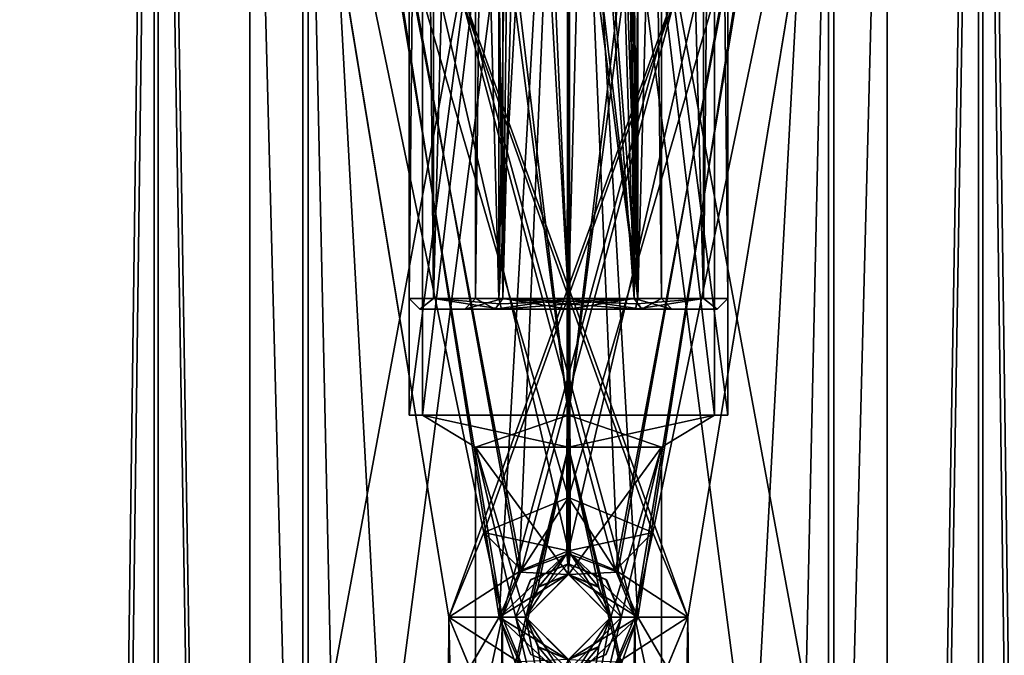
# Model space of a CAD drawing. Header units: millimetres. Extents: x -25 to 25, y -540 to 541.
# Tile 42 of 55: x -10 to 8, y 435 to 447. Entities that reach past the tile are written whole.
import ezdxf

# ---------------------------------------------------------------- set-up
doc = ezdxf.new("R2010")
doc.units = ezdxf.units.MM
doc.header["$LTSCALE"] = 33.374815
for name, color, linetype in [('10', 7, 'CONTINUOUS'), ('11', 7, 'CONTINUOUS'), ('12', 7, 'CONTINUOUS'), ('15', 7, 'CONTINUOUS'), ('16', 7, 'CONTINUOUS'), ('2', 7, 'CONTINUOUS'), ('240', 7, 'CONTINUOUS'), ('241', 7, 'CONTINUOUS'), ('243', 7, 'CONTINUOUS'), ('244', 7, 'CONTINUOUS'), ('3', 7, 'CONTINUOUS'), ('4', 7, 'CONTINUOUS'), ('5', 7, 'CONTINUOUS'), ('53', 7, 'CONTINUOUS'), ('56', 7, 'CONTINUOUS'), ('57', 7, 'CONTINUOUS'), ('58', 7, 'CONTINUOUS'), ('59', 7, 'CONTINUOUS'), ('60', 7, 'CONTINUOUS'), ('61', 7, 'CONTINUOUS'), ('62', 7, 'CONTINUOUS'), ('63', 7, 'CONTINUOUS'), ('64', 7, 'CONTINUOUS'), ('65', 7, 'CONTINUOUS'), ('66', 7, 'CONTINUOUS'), ('67', 7, 'CONTINUOUS'), ('68', 7, 'CONTINUOUS'), ('7', 7, 'CONTINUOUS'), ('70', 7, 'CONTINUOUS'), ('71', 7, 'CONTINUOUS'), ('72', 7, 'CONTINUOUS'), ('73', 7, 'CONTINUOUS'), ('74', 7, 'CONTINUOUS'), ('75', 7, 'CONTINUOUS'), ('76', 7, 'CONTINUOUS'), ('77', 7, 'CONTINUOUS'), ('78', 7, 'CONTINUOUS'), ('8', 7, 'CONTINUOUS'), ('82', 7, 'CONTINUOUS'), ('83', 7, 'CONTINUOUS'), ('84', 7, 'CONTINUOUS'), ('85', 7, 'CONTINUOUS'), ('86', 7, 'CONTINUOUS'), ('87', 7, 'CONTINUOUS'), ('88', 7, 'CONTINUOUS'), ('9', 7, 'CONTINUOUS'), ('90', 7, 'CONTINUOUS'), ('94', 7, 'CONTINUOUS'), ('95', 7, 'CONTINUOUS'), ('96', 7, 'CONTINUOUS'), ('97', 7, 'CONTINUOUS'), ('98', 7, 'CONTINUOUS')]:
    doc.layers.add(name, color=color, linetype=linetype)

msp = doc.modelspace()

# ---------------------------------------------------------------- linework, layer by layer
at = {"layer": '10', "linetype": 'CONTINUOUS'}
for points in [[(5, 458.5, -5), (-5, 458.5, -5), (-1.25, 435.7, -5), (5, 458.5, -5)], [(5, 0, -5), (5, 458.5, -5), (-5, 0, -5), (5, 0, -5)], [(-5, 0, -5), (5, 458.5, -5), (1.25, 435.7, -5), (-5, 0, -5)], [(-5, 458.5, -5), (-5, 0, -5), (-1.25, 435.7, -5), (-5, 458.5, -5)], [(-0.884, 436.584, -5), (5, 458.5, -5), (-1.25, 435.7, -5), (-0.884, 436.584, -5)], [(0, 436.95, -5), (5, 458.5, -5), (-0.884, 436.584, -5), (0, 436.95, -5)], [(0.884, 436.584, -5), (5, 458.5, -5), (0, 436.95, -5), (0.884, 436.584, -5)], [(1.25, 435.7, -5), (5, 458.5, -5), (0.884, 436.584, -5), (1.25, 435.7, -5)], [(-5, 0, -5), (1.25, 435.7, -5), (0.884, 434.816, -5), (-5, 0, -5)], [(-1.25, 435.7, -5), (-5, 0, -5), (-0.884, 434.816, -5), (-1.25, 435.7, -5)]]:
    msp.add_3dface(points, dxfattribs=at)
at = {"layer": '11', "linetype": 'CONTINUOUS'}
for points in [[(-1.591, 437.291, -6), (0, 437.95, -6), (-0.884, 436.584, -5), (-1.591, 437.291, -6)], [(0, 437.95, -6), (0, 436.95, -5), (-0.884, 436.584, -5), (0, 437.95, -6)], [(0, 437.95, -6), (1.591, 437.291, -6), (0, 436.95, -5), (0, 437.95, -6)], [(-2.25, 435.7, -6), (-1.591, 437.291, -6), (-1.25, 435.7, -5), (-2.25, 435.7, -6)], [(-1.591, 437.291, -6), (-0.884, 436.584, -5), (-1.25, 435.7, -5), (-1.591, 437.291, -6)], [(1.591, 437.291, -6), (0.884, 436.584, -5), (0, 436.95, -5), (1.591, 437.291, -6)], [(1.591, 437.291, -6), (2.25, 435.7, -6), (0.884, 436.584, -5), (1.591, 437.291, -6)], [(2.25, 435.7, -6), (1.25, 435.7, -5), (0.884, 436.584, -5), (2.25, 435.7, -6)]]:
    msp.add_3dface(points, dxfattribs=at)
at = {"layer": '12', "linetype": 'CONTINUOUS'}
for points in [[(-1.591, 434.109, -6), (-2.25, 435.7, -6), (-0.884, 434.816, -5), (-1.591, 434.109, -6)], [(-2.25, 435.7, -6), (-1.25, 435.7, -5), (-0.884, 434.816, -5), (-2.25, 435.7, -6)], [(1.25, 435.7, -5), (1.591, 434.109, -6), (0.884, 434.816, -5), (1.25, 435.7, -5)], [(2.25, 435.7, -6), (1.591, 434.109, -6), (1.25, 435.7, -5), (2.25, 435.7, -6)]]:
    msp.add_3dface(points, dxfattribs=at)
at = {"layer": '15', "linetype": 'CONTINUOUS'}
for points in [[(0, 437.95, 6), (-1.591, 437.291, 6), (0, 436.95, 5), (0, 437.95, 6)], [(1.591, 437.291, 6), (0, 437.95, 6), (0.884, 436.584, 5), (1.591, 437.291, 6)], [(0, 437.95, 6), (0, 436.95, 5), (0.884, 436.584, 5), (0, 437.95, 6)], [(-1.591, 437.291, 6), (-2.25, 435.7, 6), (-0.884, 436.584, 5), (-1.591, 437.291, 6)], [(-1.591, 437.291, 6), (-0.884, 436.584, 5), (0, 436.95, 5), (-1.591, 437.291, 6)], [(1.591, 437.291, 6), (0.884, 436.584, 5), (1.25, 435.7, 5), (1.591, 437.291, 6)], [(2.25, 435.7, 6), (1.591, 437.291, 6), (1.25, 435.7, 5), (2.25, 435.7, 6)], [(-2.25, 435.7, 6), (-1.25, 435.7, 5), (-0.884, 436.584, 5), (-2.25, 435.7, 6)]]:
    msp.add_3dface(points, dxfattribs=at)
at = {"layer": '16', "linetype": 'CONTINUOUS'}
for points in [[(-2.25, 435.7, 6), (-1.591, 434.109, 6), (-1.25, 435.7, 5), (-2.25, 435.7, 6)], [(-1.25, 435.7, 5), (-1.591, 434.109, 6), (-0.884, 434.816, 5), (-1.25, 435.7, 5)], [(1.591, 434.109, 6), (2.25, 435.7, 6), (0.884, 434.816, 5), (1.591, 434.109, 6)], [(2.25, 435.7, 6), (1.25, 435.7, 5), (0.884, 434.816, 5), (2.25, 435.7, 6)]]:
    msp.add_3dface(points, dxfattribs=at)
at = {"layer": '2', "linetype": 'CONTINUOUS'}
for points in [[(6, 458.5, -6), (6, 458.5, 6), (6, 0, 6), (6, 458.5, -6)], [(6, 0, -6), (6, 458.5, -6), (6, 0, 6), (6, 0, -6)]]:
    msp.add_3dface(points, dxfattribs=at)
at = {"layer": '240', "linetype": 'CONTINUOUS'}
for points in [[(-7.725, -469.5, 23.777), (-20.225, -469.5, 14.695), (-7.725, 470.5, 23.777), (-7.725, -469.5, 23.777)], [(-20.225, -469.5, 14.695), (-20.225, 470.5, 14.695), (-7.725, 470.5, 23.777), (-20.225, -469.5, 14.695)], [(7.726, -469.5, 23.776), (-7.725, -469.5, 23.777), (7.725, 470.5, 23.776), (7.726, -469.5, 23.776)], [(-7.725, -469.5, 23.777), (-7.725, 470.5, 23.777), (7.725, 470.5, 23.776), (-7.725, -469.5, 23.777)], [(7.726, -469.5, 23.776), (7.725, 470.5, 23.776), (20.225, 470.5, 14.695), (7.726, -469.5, 23.776)], [(20.225, -469.5, 14.695), (7.726, -469.5, 23.776), (20.225, 470.5, 14.695), (20.225, -469.5, 14.695)]]:
    msp.add_3dface(points, dxfattribs=at)
at = {"layer": '241', "linetype": 'CONTINUOUS'}
for points in [[(-20.225, -469.5, -14.695), (-7.726, -469.5, -23.776), (-20.225, 470.5, -14.695), (-20.225, -469.5, -14.695)], [(-7.726, -469.5, -23.776), (-7.725, 470.5, -23.776), (-20.225, 470.5, -14.695), (-7.726, -469.5, -23.776)], [(-7.726, -469.5, -23.776), (7.725, -469.5, -23.777), (-7.725, 470.5, -23.776), (-7.726, -469.5, -23.776)], [(7.725, -469.5, -23.777), (7.725, 470.5, -23.777), (-7.725, 470.5, -23.776), (7.725, -469.5, -23.777)], [(7.725, -469.5, -23.777), (20.225, -469.5, -14.695), (7.725, 470.5, -23.777), (7.725, -469.5, -23.777)], [(20.225, -469.5, -14.695), (20.225, 470.5, -14.695), (7.725, 470.5, -23.777), (20.225, -469.5, -14.695)]]:
    msp.add_3dface(points, dxfattribs=at)
at = {"layer": '243', "linetype": 'CONTINUOUS'}
for points in [[(-7.803, -469.5, -24.014), (-20.428, -469.5, -14.842), (-7.803, 470.5, -24.014), (-7.803, -469.5, -24.014)], [(-7.803, 470.5, -24.014), (-20.428, -469.5, -14.842), (-20.428, 470.5, -14.842), (-7.803, 470.5, -24.014)], [(7.802, -469.5, -24.014), (-7.803, -469.5, -24.014), (7.802, 470.5, -24.014), (7.802, -469.5, -24.014)], [(7.802, 470.5, -24.014), (-7.803, -469.5, -24.014), (-7.803, 470.5, -24.014), (7.802, 470.5, -24.014)], [(20.427, -469.5, -14.842), (7.802, -469.5, -24.014), (20.427, 470.5, -14.842), (20.427, -469.5, -14.842)], [(20.427, 470.5, -14.842), (7.802, -469.5, -24.014), (7.802, 470.5, -24.014), (20.427, 470.5, -14.842)]]:
    msp.add_3dface(points, dxfattribs=at)
at = {"layer": '244', "linetype": 'CONTINUOUS'}
for points in [[(-20.427, -469.5, 14.842), (-7.802, -469.5, 24.014), (-20.427, 470.5, 14.842), (-20.427, -469.5, 14.842)], [(-20.427, 470.5, 14.842), (-7.802, -469.5, 24.014), (-7.802, 470.5, 24.014), (-20.427, 470.5, 14.842)], [(-7.802, -469.5, 24.014), (7.803, -469.5, 24.014), (-7.802, 470.5, 24.014), (-7.802, -469.5, 24.014)], [(-7.802, 470.5, 24.014), (7.803, -469.5, 24.014), (7.803, 470.5, 24.014), (-7.802, 470.5, 24.014)], [(7.803, -469.5, 24.014), (20.428, -469.5, 14.842), (7.803, 470.5, 24.014), (7.803, -469.5, 24.014)], [(7.803, 470.5, 24.014), (20.428, -469.5, 14.842), (20.428, 470.5, 14.842), (7.803, 470.5, 24.014)]]:
    msp.add_3dface(points, dxfattribs=at)
at = {"layer": '3', "linetype": 'CONTINUOUS'}
for points in [[(-6, 458.5, -6), (6, 458.5, -6), (2.25, 435.7, -6), (-6, 458.5, -6)], [(-6, 458.5, -6), (6, 0, -6), (-6, 0, -6), (-6, 458.5, -6)], [(6, 0, -6), (-6, 458.5, -6), (-2.25, 435.7, -6), (6, 0, -6)], [(-2.25, 435.7, -6), (-6, 458.5, -6), (-1.591, 437.291, -6), (-2.25, 435.7, -6)], [(-1.591, 437.291, -6), (-6, 458.5, -6), (0, 437.95, -6), (-1.591, 437.291, -6)], [(0, 437.95, -6), (-6, 458.5, -6), (1.591, 437.291, -6), (0, 437.95, -6)], [(1.591, 437.291, -6), (-6, 458.5, -6), (2.25, 435.7, -6), (1.591, 437.291, -6)], [(6, 458.5, -6), (6, 0, -6), (2.25, 435.7, -6), (6, 458.5, -6)], [(6, 0, -6), (-2.25, 435.7, -6), (-1.591, 434.109, -6), (6, 0, -6)], [(2.25, 435.7, -6), (6, 0, -6), (1.591, 434.109, -6), (2.25, 435.7, -6)]]:
    msp.add_3dface(points, dxfattribs=at)
at = {"layer": '4', "linetype": 'CONTINUOUS'}
for points in [[(-6, 458.5, 6), (-6, 458.5, -6), (-6, 0, -6), (-6, 458.5, 6)], [(-6, 458.5, 6), (-6, 0, -6), (-6, 0, 6), (-6, 458.5, 6)]]:
    msp.add_3dface(points, dxfattribs=at)
at = {"layer": '5', "linetype": 'CONTINUOUS'}
for points in [[(6, 458.5, 6), (-6, 458.5, 6), (-2.25, 435.7, 6), (6, 458.5, 6)], [(6, 0, 6), (6, 458.5, 6), (-6, 0, 6), (6, 0, 6)], [(-6, 0, 6), (6, 458.5, 6), (2.25, 435.7, 6), (-6, 0, 6)], [(-6, 458.5, 6), (-6, 0, 6), (-2.25, 435.7, 6), (-6, 458.5, 6)], [(-1.591, 437.291, 6), (6, 458.5, 6), (-2.25, 435.7, 6), (-1.591, 437.291, 6)], [(0, 437.95, 6), (6, 458.5, 6), (-1.591, 437.291, 6), (0, 437.95, 6)], [(1.591, 437.291, 6), (6, 458.5, 6), (0, 437.95, 6), (1.591, 437.291, 6)], [(2.25, 435.7, 6), (6, 458.5, 6), (1.591, 437.291, 6), (2.25, 435.7, 6)], [(-6, 0, 6), (2.25, 435.7, 6), (1.591, 434.109, 6), (-6, 0, 6)], [(-2.25, 435.7, 6), (-6, 0, 6), (-1.591, 434.109, 6), (-2.25, 435.7, 6)]]:
    msp.add_3dface(points, dxfattribs=at)
at = {"layer": '53', "linetype": 'CONTINUOUS'}
for points in [[(-4.9, 458.5), (0, 458.5, -4.9), (-4.9, 432), (-4.9, 458.5)], [(-4.9, 432), (0, 458.5, -4.9), (-3.465, 432, -3.465), (-4.9, 432)], [(-3.465, 432, -3.465), (0, 458.5, -4.9), (-1.307, 435.7, -4.723), (-3.465, 432, -3.465)], [(-1.307, 435.7, -4.723), (0, 458.5, -4.9), (-0.031, 436.9, -4.9), (-1.307, 435.7, -4.723)], [(-0.031, 436.9, -4.9), (0, 458.5, -4.9), (0.93, 436.543, -4.811), (-0.031, 436.9, -4.9)], [(0, 458.5, -4.9), (4.9, 458.5), (0.93, 436.543, -4.811), (0, 458.5, -4.9)], [(0.93, 436.543, -4.811), (4.9, 458.5), (1.307, 435.7, -4.723), (0.93, 436.543, -4.811)], [(4.9, 458.5), (3.465, 432, -3.465), (1.307, 435.7, -4.723), (4.9, 458.5)], [(3.465, 432, -3.465), (4.9, 458.5), (4.9, 432), (3.465, 432, -3.465)], [(-3.465, 432, -3.465), (-1.307, 435.7, -4.723), (-0.93, 434.857, -4.811), (-3.465, 432, -3.465)], [(3.465, 432, -3.465), (0, 432, -4.9), (1.307, 435.7, -4.723), (3.465, 432, -3.465)], [(1.307, 435.7, -4.723), (0, 432, -4.9), (0.031, 434.5, -4.9), (1.307, 435.7, -4.723)]]:
    msp.add_3dface(points, dxfattribs=at)
at = {"layer": '56', "linetype": 'CONTINUOUS'}
for points in [[(-0.8, 435.7, 1.556), (-1.75, 431.5), (0, 438.899, 1.75), (-0.8, 435.7, 1.556)], [(0, 438.899, 1.75), (-1.75, 431.5), (-1.75, 438.899), (0, 438.899, 1.75)], [(-0.574, 436.257, 1.653), (-0.8, 435.7, 1.556), (0, 438.899, 1.75), (-0.574, 436.257, 1.653)], [(0.001, 436.5, 1.75), (-0.574, 436.257, 1.653), (0, 438.899, 1.75), (0.001, 436.5, 1.75)], [(1.75, 431.5), (-0.001, 431.5, 1.75), (1.75, 438.899), (1.75, 431.5)], [(-0.001, 431.5, 1.75), (0.8, 435.7, 1.556), (1.75, 438.899), (-0.001, 431.5, 1.75)], [(1.75, 438.899), (0.001, 436.5, 1.75), (0, 438.899, 1.75), (1.75, 438.899)], [(0.8, 435.7, 1.556), (0.001, 436.5, 1.75), (1.75, 438.899), (0.8, 435.7, 1.556)], [(-1.75, 431.5), (-0.8, 435.7, 1.556), (-0.001, 434.9, 1.75), (-1.75, 431.5)], [(-0.001, 431.5, 1.75), (0.574, 435.142, 1.653), (0.8, 435.7, 1.556), (-0.001, 431.5, 1.75)], [(-0.001, 431.5, 1.75), (-0.001, 434.9, 1.75), (0.574, 435.142, 1.653), (-0.001, 431.5, 1.75)]]:
    msp.add_3dface(points, dxfattribs=at)
at = {"layer": '57', "linetype": 'CONTINUOUS'}
for points in [[(-1.75, 431.5), (0.001, 431.5, -1.75), (-1.75, 438.899), (-1.75, 431.5)], [(-1.75, 438.899), (0.001, 431.5, -1.75), (-0.8, 435.7, -1.556), (-1.75, 438.899)], [(0, 438.899, -1.75), (-1.75, 438.899), (-0.001, 436.5, -1.75), (0, 438.899, -1.75)], [(-0.001, 436.5, -1.75), (-1.75, 438.899), (-0.8, 435.7, -1.556), (-0.001, 436.5, -1.75)], [(0.574, 436.257, -1.653), (0, 438.899, -1.75), (-0.001, 436.5, -1.75), (0.574, 436.257, -1.653)], [(1.75, 431.5), (1.75, 438.899), (0, 438.899, -1.75), (1.75, 431.5)], [(1.75, 431.5), (0, 438.899, -1.75), (0.8, 435.7, -1.556), (1.75, 431.5)], [(0.8, 435.7, -1.556), (0, 438.899, -1.75), (0.574, 436.257, -1.653), (0.8, 435.7, -1.556)], [(-0.8, 435.7, -1.556), (0.001, 431.5, -1.75), (-0.574, 435.142, -1.653), (-0.8, 435.7, -1.556)], [(1.75, 431.5), (0.8, 435.7, -1.556), (0.001, 434.9, -1.75), (1.75, 431.5)], [(-0.574, 435.142, -1.653), (0.001, 431.5, -1.75), (0.001, 434.9, -1.75), (-0.574, 435.142, -1.653)]]:
    msp.add_3dface(points, dxfattribs=at)
at = {"layer": '58', "linetype": 'CONTINUOUS'}
for points in [[(-1.75, 438.899), (0, 438.899, -1.75), (-2.75, 439.5), (-1.75, 438.899)], [(-2.75, 439.5), (0, 438.899, -1.75), (0, 439.5, -2.75), (-2.75, 439.5)], [(0, 438.899, -1.75), (1.75, 438.899), (0, 439.5, -2.75), (0, 438.899, -1.75)], [(0, 439.5, -2.75), (1.75, 438.899), (2.75, 439.5), (0, 439.5, -2.75)]]:
    msp.add_3dface(points, dxfattribs=at)
at = {"layer": '59', "linetype": 'CONTINUOUS'}
for points in [[(-1.75, 438.899), (-2.75, 439.5), (0, 439.5, 2.75), (-1.75, 438.899)], [(0, 438.899, 1.75), (-1.75, 438.899), (0, 439.5, 2.75), (0, 438.899, 1.75)], [(1.75, 438.899), (0, 438.899, 1.75), (2.75, 439.5), (1.75, 438.899)], [(2.75, 439.5), (0, 438.899, 1.75), (0, 439.5, 2.75), (2.75, 439.5)]]:
    msp.add_3dface(points, dxfattribs=at)
at = {"layer": '60', "linetype": 'CONTINUOUS'}
for points in [[(-2.75, 462.5), (0, 462.5, 2.75), (-2.75, 439.5), (-2.75, 462.5)], [(-2.75, 439.5), (0, 462.5, 2.75), (0, 439.5, 2.75), (-2.75, 439.5)], [(0, 462.5, 2.75), (2.75, 462.5), (0, 439.5, 2.75), (0, 462.5, 2.75)], [(2.75, 462.5), (2.75, 439.5), (0, 439.5, 2.75), (2.75, 462.5)]]:
    msp.add_3dface(points, dxfattribs=at)
at = {"layer": '61', "linetype": 'CONTINUOUS'}
for points in [[(0, 462.5, -2.75), (-2.75, 462.5), (0, 439.5, -2.75), (0, 462.5, -2.75)], [(-2.75, 462.5), (-2.75, 439.5), (0, 439.5, -2.75), (-2.75, 462.5)], [(2.75, 462.5), (0, 462.5, -2.75), (2.75, 439.5), (2.75, 462.5)], [(0, 462.5, -2.75), (0, 439.5, -2.75), (2.75, 439.5), (0, 462.5, -2.75)]]:
    msp.add_3dface(points, dxfattribs=at)
at = {"layer": '62', "linetype": 'CONTINUOUS'}
for points in [[(-0.001, 436.5, -1.75), (-0.8, 435.7, -1.556), (-0.557, 436.274, -4.422), (-0.001, 436.5, -1.75)], [(0.01, 436.5, -4.5), (-0.001, 436.5, -1.75), (-0.557, 436.274, -4.422), (0.01, 436.5, -4.5)], [(0.574, 436.257, -1.653), (-0.001, 436.5, -1.75), (0.01, 436.5, -4.5), (0.574, 436.257, -1.653)], [(0.8, 435.7, -4.337), (0.574, 436.257, -1.653), (0.01, 436.5, -4.5), (0.8, 435.7, -4.337)], [(-0.557, 436.274, -4.422), (-0.8, 435.7, -1.556), (-0.8, 435.7, -4.337), (-0.557, 436.274, -4.422)], [(0.8, 435.7, -1.556), (0.574, 436.257, -1.653), (0.8, 435.7, -4.337), (0.8, 435.7, -1.556)]]:
    msp.add_3dface(points, dxfattribs=at)
at = {"layer": '63', "linetype": 'CONTINUOUS'}
for points in [[(-1.307, 435.7, -4.723), (-0.031, 436.9, -4.9), (-0.8, 435.7, -4.337), (-1.307, 435.7, -4.723)], [(-0.031, 436.9, -4.9), (-0.557, 436.274, -4.422), (-0.8, 435.7, -4.337), (-0.031, 436.9, -4.9)], [(-0.031, 436.9, -4.9), (0.01, 436.5, -4.5), (-0.557, 436.274, -4.422), (-0.031, 436.9, -4.9)], [(-0.031, 436.9, -4.9), (0.93, 436.543, -4.811), (0.01, 436.5, -4.5), (-0.031, 436.9, -4.9)], [(0.93, 436.543, -4.811), (1.307, 435.7, -4.723), (0.01, 436.5, -4.5), (0.93, 436.543, -4.811)], [(1.307, 435.7, -4.723), (0.8, 435.7, -4.337), (0.01, 436.5, -4.5), (1.307, 435.7, -4.723)]]:
    msp.add_3dface(points, dxfattribs=at)
at = {"layer": '64', "linetype": 'CONTINUOUS'}
for points in [[(-0.93, 434.857, -4.811), (-1.307, 435.7, -4.723), (-0.01, 434.9, -4.5), (-0.93, 434.857, -4.811)], [(-1.307, 435.7, -4.723), (-0.8, 435.7, -4.337), (-0.01, 434.9, -4.5), (-1.307, 435.7, -4.723)], [(1.307, 435.7, -4.723), (0.031, 434.5, -4.9), (0.8, 435.7, -4.337), (1.307, 435.7, -4.723)], [(0.8, 435.7, -4.337), (0.031, 434.5, -4.9), (0.557, 435.126, -4.422), (0.8, 435.7, -4.337)], [(0.557, 435.126, -4.422), (0.031, 434.5, -4.9), (-0.01, 434.9, -4.5), (0.557, 435.126, -4.422)]]:
    msp.add_3dface(points, dxfattribs=at)
at = {"layer": '65', "linetype": 'CONTINUOUS'}
for points in [[(-0.8, 435.7, -1.556), (-0.574, 435.142, -1.653), (-0.8, 435.7, -4.337), (-0.8, 435.7, -1.556)], [(-0.8, 435.7, -4.337), (-0.574, 435.142, -1.653), (-0.01, 434.9, -4.5), (-0.8, 435.7, -4.337)], [(0.001, 434.9, -1.75), (0.8, 435.7, -1.556), (0.557, 435.126, -4.422), (0.001, 434.9, -1.75)], [(0.8, 435.7, -1.556), (0.8, 435.7, -4.337), (0.557, 435.126, -4.422), (0.8, 435.7, -1.556)], [(-0.574, 435.142, -1.653), (0.001, 434.9, -1.75), (-0.01, 434.9, -4.5), (-0.574, 435.142, -1.653)], [(0.001, 434.9, -1.75), (0.557, 435.126, -4.422), (-0.01, 434.9, -4.5), (0.001, 434.9, -1.75)]]:
    msp.add_3dface(points, dxfattribs=at)
at = {"layer": '66', "linetype": 'CONTINUOUS'}
for points in [[(-0.01, 436.5, 4.5), (-0.8, 435.7, 4.337), (-0.574, 436.257, 1.653), (-0.01, 436.5, 4.5)], [(0.001, 436.5, 1.75), (-0.01, 436.5, 4.5), (-0.574, 436.257, 1.653), (0.001, 436.5, 1.75)], [(0.557, 436.274, 4.422), (-0.01, 436.5, 4.5), (0.001, 436.5, 1.75), (0.557, 436.274, 4.422)], [(0.8, 435.7, 1.556), (0.557, 436.274, 4.422), (0.001, 436.5, 1.75), (0.8, 435.7, 1.556)], [(-0.8, 435.7, 4.337), (-0.8, 435.7, 1.556), (-0.574, 436.257, 1.653), (-0.8, 435.7, 4.337)], [(0.8, 435.7, 4.337), (0.557, 436.274, 4.422), (0.8, 435.7, 1.556), (0.8, 435.7, 4.337)]]:
    msp.add_3dface(points, dxfattribs=at)
at = {"layer": '67', "linetype": 'CONTINUOUS'}
for points in [[(0.031, 436.9, 4.9), (-0.93, 436.543, 4.811), (-0.01, 436.5, 4.5), (0.031, 436.9, 4.9)], [(0.557, 436.274, 4.422), (0.031, 436.9, 4.9), (-0.01, 436.5, 4.5), (0.557, 436.274, 4.422)], [(1.307, 435.7, 4.723), (0.031, 436.9, 4.9), (0.8, 435.7, 4.337), (1.307, 435.7, 4.723)], [(0.8, 435.7, 4.337), (0.031, 436.9, 4.9), (0.557, 436.274, 4.422), (0.8, 435.7, 4.337)], [(-0.93, 436.543, 4.811), (-1.307, 435.7, 4.723), (-0.01, 436.5, 4.5), (-0.93, 436.543, 4.811)], [(-0.01, 436.5, 4.5), (-1.307, 435.7, 4.723), (-0.8, 435.7, 4.337), (-0.01, 436.5, 4.5)]]:
    msp.add_3dface(points, dxfattribs=at)
at = {"layer": '68', "linetype": 'CONTINUOUS'}
for points in [[(0, 458.5, 4.9), (-4.9, 458.5), (-0.93, 436.543, 4.811), (0, 458.5, 4.9)], [(-4.9, 458.5), (-4.9, 432), (-3.465, 432, 3.465), (-4.9, 458.5)], [(-4.9, 458.5), (-3.465, 432, 3.465), (-1.307, 435.7, 4.723), (-4.9, 458.5)], [(-0.93, 436.543, 4.811), (-4.9, 458.5), (-1.307, 435.7, 4.723), (-0.93, 436.543, 4.811)], [(0.031, 436.9, 4.9), (0, 458.5, 4.9), (-0.93, 436.543, 4.811), (0.031, 436.9, 4.9)], [(4.9, 458.5), (0, 458.5, 4.9), (4.9, 432), (4.9, 458.5)], [(4.9, 432), (0, 458.5, 4.9), (3.465, 432, 3.465), (4.9, 432)], [(3.465, 432, 3.465), (0, 458.5, 4.9), (1.307, 435.7, 4.723), (3.465, 432, 3.465)], [(1.307, 435.7, 4.723), (0, 458.5, 4.9), (0.031, 436.9, 4.9), (1.307, 435.7, 4.723)], [(-3.465, 432, 3.465), (0, 432, 4.9), (-1.307, 435.7, 4.723), (-3.465, 432, 3.465)], [(-1.307, 435.7, 4.723), (0, 432, 4.9), (-0.031, 434.5, 4.9), (-1.307, 435.7, 4.723)], [(3.465, 432, 3.465), (1.307, 435.7, 4.723), (0.93, 434.857, 4.811), (3.465, 432, 3.465)]]:
    msp.add_3dface(points, dxfattribs=at)
at = {"layer": '7', "linetype": 'CONTINUOUS'}
for points in [[(5, 458.5, 5), (5, 458.5, -5), (5, 0, -5), (5, 458.5, 5)], [(5, 0, 5), (5, 458.5, 5), (5, 0, -5), (5, 0, 5)]]:
    msp.add_3dface(points, dxfattribs=at)
at = {"layer": '70', "linetype": 'CONTINUOUS'}
for points in [[(-1.307, 435.7, 4.723), (-0.031, 434.5, 4.9), (-0.8, 435.7, 4.337), (-1.307, 435.7, 4.723)], [(-0.8, 435.7, 4.337), (-0.031, 434.5, 4.9), (-0.557, 435.126, 4.422), (-0.8, 435.7, 4.337)], [(0.93, 434.857, 4.811), (1.307, 435.7, 4.723), (0.01, 434.9, 4.5), (0.93, 434.857, 4.811)], [(1.307, 435.7, 4.723), (0.8, 435.7, 4.337), (0.01, 434.9, 4.5), (1.307, 435.7, 4.723)], [(-0.557, 435.126, 4.422), (-0.031, 434.5, 4.9), (0.01, 434.9, 4.5), (-0.557, 435.126, 4.422)]]:
    msp.add_3dface(points, dxfattribs=at)
at = {"layer": '71', "linetype": 'CONTINUOUS'}
for points in [[(-0.8, 435.7, 4.337), (-0.557, 435.126, 4.422), (-0.8, 435.7, 1.556), (-0.8, 435.7, 4.337)], [(-0.8, 435.7, 1.556), (-0.557, 435.126, 4.422), (-0.001, 434.9, 1.75), (-0.8, 435.7, 1.556)], [(0.01, 434.9, 4.5), (0.8, 435.7, 4.337), (0.574, 435.142, 1.653), (0.01, 434.9, 4.5)], [(0.574, 435.142, 1.653), (0.8, 435.7, 4.337), (0.8, 435.7, 1.556), (0.574, 435.142, 1.653)], [(-0.557, 435.126, 4.422), (0.01, 434.9, 4.5), (-0.001, 434.9, 1.75), (-0.557, 435.126, 4.422)], [(-0.001, 434.9, 1.75), (0.01, 434.9, 4.5), (0.574, 435.142, 1.653), (-0.001, 434.9, 1.75)]]:
    msp.add_3dface(points, dxfattribs=at)
at = {"layer": '72', "linetype": 'CONTINUOUS'}
for points in [[(-3, 439.5), (0, 439.5, -3), (-3, 462.5), (-3, 439.5)], [(-3, 462.5), (0, 439.5, -3), (0, 462.5, -3), (-3, 462.5)], [(0, 439.5, -3), (3, 439.5), (0, 462.5, -3), (0, 439.5, -3)], [(0, 462.5, -3), (3, 439.5), (3, 462.5), (0, 462.5, -3)]]:
    msp.add_3dface(points, dxfattribs=at)
at = {"layer": '73', "linetype": 'CONTINUOUS'}
for points in [[(-3, 439.5), (-3, 462.5), (0, 462.5, 3), (-3, 439.5)], [(-3, 439.5), (0, 462.5, 3), (0, 439.5, 3), (-3, 439.5)], [(3, 462.5), (3, 439.5), (0, 439.5, 3), (3, 462.5)], [(0, 462.5, 3), (3, 462.5), (0, 439.5, 3), (0, 462.5, 3)]]:
    msp.add_3dface(points, dxfattribs=at)
at = {"layer": '74', "linetype": 'CONTINUOUS'}
for points in [[(0, 439.5, -3), (-3, 439.5), (-2.75, 439.5), (0, 439.5, -3)], [(-3, 439.5), (0, 439.5, 3), (-2.75, 439.5), (-3, 439.5)], [(0, 439.5, -2.75), (0, 439.5, -3), (-2.75, 439.5), (0, 439.5, -2.75)], [(-2.75, 439.5), (0, 439.5, 3), (0, 439.5, 2.75), (-2.75, 439.5)], [(3, 439.5), (0, 439.5, -3), (2.75, 439.5), (3, 439.5)], [(0, 439.5, 3), (3, 439.5), (2.75, 439.5), (0, 439.5, 3)], [(2.75, 439.5), (0, 439.5, -3), (0, 439.5, -2.75), (2.75, 439.5)], [(0, 439.5, 3), (2.75, 439.5), (0, 439.5, 2.75), (0, 439.5, 3)]]:
    msp.add_3dface(points, dxfattribs=at)
at = {"layer": '75', "linetype": 'CONTINUOUS'}
for points in [[(-0.706, 436.408, -4.849), (0, 436.7, -4.9), (-0.722, 436.392, -1.594), (-0.706, 436.408, -4.849)], [(-0.722, 436.392, -1.594), (0, 436.7, -4.9), (0.003, 436.7, -1.75), (-0.722, 436.392, -1.594)], [(0.003, 436.7, -1.75), (0, 436.7, -4.9), (0.708, 436.406, -4.849), (0.003, 436.7, -1.75)], [(1, 435.7, -1.436), (0.003, 436.7, -1.75), (1, 435.7, -4.797), (1, 435.7, -1.436)], [(1, 435.7, -4.797), (0.003, 436.7, -1.75), (0.708, 436.406, -4.849), (1, 435.7, -4.797)], [(-1, 435.7, -4.797), (-0.706, 436.408, -4.849), (-1, 435.7, -1.436), (-1, 435.7, -4.797)], [(-1, 435.7, -1.436), (-0.706, 436.408, -4.849), (-0.722, 436.392, -1.594), (-1, 435.7, -1.436)]]:
    msp.add_3dface(points, dxfattribs=at)
at = {"layer": '76', "linetype": 'CONTINUOUS'}
for points in [[(-1, 435.7, -4.797), (-1, 435.7, -1.436), (-0.001, 434.7, -1.75), (-1, 435.7, -4.797)], [(-1, 435.7, -4.797), (-0.001, 434.7, -1.75), (-0.708, 434.994, -4.849), (-1, 435.7, -4.797)], [(1, 435.7, -1.436), (0, 434.7, -4.9), (-0.001, 434.7, -1.75), (1, 435.7, -1.436)], [(0, 434.7, -4.9), (1, 435.7, -1.436), (0.706, 434.992, -4.849), (0, 434.7, -4.9)], [(1, 435.7, -1.436), (1, 435.7, -4.797), (0.706, 434.992, -4.849), (1, 435.7, -1.436)], [(-0.001, 434.7, -1.75), (0, 434.7, -4.9), (-0.708, 434.994, -4.849), (-0.001, 434.7, -1.75)]]:
    msp.add_3dface(points, dxfattribs=at)
at = {"layer": '77', "linetype": 'CONTINUOUS'}
for points in [[(-1, 435.7, 4.797), (-1, 435.7, 1.436), (-0.003, 436.7, 1.75), (-1, 435.7, 4.797)], [(-0.708, 436.406, 4.849), (-1, 435.7, 4.797), (-0.003, 436.7, 1.75), (-0.708, 436.406, 4.849)], [(0, 436.7, 4.9), (-0.708, 436.406, 4.849), (-0.003, 436.7, 1.75), (0, 436.7, 4.9)], [(0.722, 436.392, 1.594), (0, 436.7, 4.9), (-0.003, 436.7, 1.75), (0.722, 436.392, 1.594)], [(0.706, 436.408, 4.849), (0, 436.7, 4.9), (0.722, 436.392, 1.594), (0.706, 436.408, 4.849)], [(1, 435.7, 4.797), (0.706, 436.408, 4.849), (1, 435.7, 1.436), (1, 435.7, 4.797)], [(1, 435.7, 1.436), (0.706, 436.408, 4.849), (0.722, 436.392, 1.594), (1, 435.7, 1.436)]]:
    msp.add_3dface(points, dxfattribs=at)
at = {"layer": '78', "linetype": 'CONTINUOUS'}
for points in [[(-1, 435.7, 1.436), (-1, 435.7, 4.797), (-0.706, 434.992, 4.849), (-1, 435.7, 1.436)], [(0.001, 434.7, 1.75), (-1, 435.7, 1.436), (0, 434.7, 4.9), (0.001, 434.7, 1.75)], [(0, 434.7, 4.9), (-1, 435.7, 1.436), (-0.706, 434.992, 4.849), (0, 434.7, 4.9)], [(1, 435.7, 4.797), (1, 435.7, 1.436), (0.001, 434.7, 1.75), (1, 435.7, 4.797)], [(1, 435.7, 4.797), (0.001, 434.7, 1.75), (0.708, 434.994, 4.849), (1, 435.7, 4.797)], [(0.708, 434.994, 4.849), (0.001, 434.7, 1.75), (0, 434.7, 4.9), (0.708, 434.994, 4.849)]]:
    msp.add_3dface(points, dxfattribs=at)
at = {"layer": '8', "linetype": 'CONTINUOUS'}
for points in [[(-5, 458.5, 5), (5, 458.5, 5), (1.25, 435.7, 5), (-5, 458.5, 5)], [(-5, 458.5, 5), (5, 0, 5), (-5, 0, 5), (-5, 458.5, 5)], [(5, 0, 5), (-5, 458.5, 5), (-1.25, 435.7, 5), (5, 0, 5)], [(-1.25, 435.7, 5), (-5, 458.5, 5), (-0.884, 436.584, 5), (-1.25, 435.7, 5)], [(-0.884, 436.584, 5), (-5, 458.5, 5), (0, 436.95, 5), (-0.884, 436.584, 5)], [(0, 436.95, 5), (-5, 458.5, 5), (0.884, 436.584, 5), (0, 436.95, 5)], [(0.884, 436.584, 5), (-5, 458.5, 5), (1.25, 435.7, 5), (0.884, 436.584, 5)], [(5, 458.5, 5), (5, 0, 5), (1.25, 435.7, 5), (5, 458.5, 5)], [(5, 0, 5), (-1.25, 435.7, 5), (-0.884, 434.816, 5), (5, 0, 5)], [(1.25, 435.7, 5), (5, 0, 5), (0.884, 434.816, 5), (1.25, 435.7, 5)]]:
    msp.add_3dface(points, dxfattribs=at)
at = {"layer": '82', "linetype": 'CONTINUOUS'}
for points in [[(-1.75, 441.7), (-1.75, 487.3), (-1.237, 487.3, 1.237), (-1.75, 441.7)], [(-1.237, 441.7, 1.237), (-1.75, 441.7), (-1.237, 487.3, 1.237), (-1.237, 441.7, 1.237)], [(0, 441.7, 1.75), (-1.237, 441.7, 1.237), (0, 487.3, 1.75), (0, 441.7, 1.75)], [(0, 487.3, 1.75), (-1.237, 441.7, 1.237), (-1.237, 487.3, 1.237), (0, 487.3, 1.75)], [(1.237, 441.7, 1.237), (0, 441.7, 1.75), (1.237, 487.3, 1.237), (1.237, 441.7, 1.237)], [(1.237, 487.3, 1.237), (0, 441.7, 1.75), (0, 487.3, 1.75), (1.237, 487.3, 1.237)], [(1.75, 487.3), (1.75, 441.7), (1.237, 441.7, 1.237), (1.75, 487.3)], [(1.75, 487.3), (1.237, 441.7, 1.237), (1.237, 487.3, 1.237), (1.75, 487.3)]]:
    msp.add_3dface(points, dxfattribs=at)
at = {"layer": '83', "linetype": 'CONTINUOUS'}
for points in [[(-1.379, 441.5, 1.378), (-1.95, 441.5), (-1.237, 441.7, 1.237), (-1.379, 441.5, 1.378)], [(-1.95, 441.5), (-1.75, 441.7), (-1.237, 441.7, 1.237), (-1.95, 441.5)], [(0, 441.5, 1.95), (-1.379, 441.5, 1.378), (0, 441.7, 1.75), (0, 441.5, 1.95)], [(0, 441.7, 1.75), (-1.379, 441.5, 1.378), (-1.237, 441.7, 1.237), (0, 441.7, 1.75)], [(1.378, 441.5, 1.379), (0, 441.5, 1.95), (1.237, 441.7, 1.237), (1.378, 441.5, 1.379)], [(1.237, 441.7, 1.237), (0, 441.5, 1.95), (0, 441.7, 1.75), (1.237, 441.7, 1.237)], [(1.75, 441.7), (1.378, 441.5, 1.379), (1.237, 441.7, 1.237), (1.75, 441.7)], [(1.95, 441.5), (1.378, 441.5, 1.379), (1.75, 441.7), (1.95, 441.5)]]:
    msp.add_3dface(points, dxfattribs=at)
at = {"layer": '84', "linetype": 'CONTINUOUS'}
for points in [[(-2.8, 441.5, 0), (-1.261, 441.5, -2.5), (-1.95, 441.5), (-2.8, 441.5, 0)], [(-1.261, 441.5, 2.5), (-2.8, 441.5, 0), (-1.379, 441.5, 1.378), (-1.261, 441.5, 2.5)], [(-1.379, 441.5, 1.378), (-2.8, 441.5, 0), (-1.95, 441.5), (-1.379, 441.5, 1.378)], [(-1.95, 441.5), (-1.261, 441.5, -2.5), (-1.378, 441.5, -1.379), (-1.95, 441.5)], [(0, 441.5, 1.95), (-1.261, 441.5, 2.5), (-1.379, 441.5, 1.378), (0, 441.5, 1.95)], [(-1.378, 441.5, -1.379), (-1.261, 441.5, -2.5), (0, 441.5, -1.95), (-1.378, 441.5, -1.379)], [(-1.261, 441.5, -2.5), (1.261, 441.5, -2.5), (0, 441.5, -1.95), (-1.261, 441.5, -2.5)], [(1.261, 441.5, 2.5), (-1.261, 441.5, 2.5), (0, 441.5, 1.95), (1.261, 441.5, 2.5)], [(0, 441.5, -1.95), (1.261, 441.5, -2.5), (1.379, 441.5, -1.378), (0, 441.5, -1.95)], [(1.378, 441.5, 1.379), (1.261, 441.5, 2.5), (0, 441.5, 1.95), (1.378, 441.5, 1.379)], [(1.261, 441.5, -2.5), (2.8, 441.5, 0), (1.379, 441.5, -1.378), (1.261, 441.5, -2.5)], [(2.8, 441.5, 0), (1.261, 441.5, 2.5), (1.95, 441.5), (2.8, 441.5, 0)], [(1.95, 441.5), (1.261, 441.5, 2.5), (1.378, 441.5, 1.379), (1.95, 441.5)], [(2.8, 441.5, 0), (1.95, 441.5), (1.379, 441.5, -1.378), (2.8, 441.5, 0)]]:
    msp.add_3dface(points, dxfattribs=at)
at = {"layer": '85', "linetype": 'CONTINUOUS'}
for points in [[(-2.542, 441.7, -1.593), (-2.8, 441.5, 0), (-3, 441.7, 0), (-2.542, 441.7, -1.593)], [(-3, 441.7, 0), (-2.8, 441.5, 0), (-2.542, 441.7, 1.593), (-3, 441.7, 0)], [(-1.261, 441.5, -2.5), (-2.8, 441.5, 0), (-2.542, 441.7, -1.593), (-1.261, 441.5, -2.5)], [(-2.8, 441.5, 0), (-1.261, 441.5, 2.5), (-2.542, 441.7, 1.593), (-2.8, 441.5, 0)], [(-1.308, 441.7, -2.7), (-1.261, 441.5, -2.5), (-2.542, 441.7, -1.593), (-1.308, 441.7, -2.7)], [(-2.542, 441.7, 1.593), (-1.261, 441.5, 2.5), (-1.285, 441.6, 2.6), (-2.542, 441.7, 1.593)], [(-1.308, 441.7, 2.7), (-2.542, 441.7, 1.593), (-1.285, 441.6, 2.6), (-1.308, 441.7, 2.7)], [(-1.308, 441.7, -2.7), (-1.284, 441.599, -2.599), (-1.261, 441.5, -2.5), (-1.308, 441.7, -2.7)]]:
    msp.add_3dface(points, dxfattribs=at)
at = {"layer": '86', "linetype": 'CONTINUOUS'}
for points in [[(-2.542, 441.7, -1.593), (-3, 441.7, 0), (-2.542, 487.3, -1.593), (-2.542, 441.7, -1.593)], [(-3, 441.7, 0), (-2.542, 441.7, 1.593), (-3, 487.3), (-3, 441.7, 0)], [(-2.542, 487.3, -1.593), (-3, 441.7, 0), (-3, 487.3), (-2.542, 487.3, -1.593)], [(-3, 487.3), (-2.542, 441.7, 1.593), (-2.542, 487.3, 1.593), (-3, 487.3)], [(-1.308, 441.7, 2.7), (-1.308, 487.3, 2.7), (-2.542, 487.3, 1.593), (-1.308, 441.7, 2.7)], [(-1.308, 441.7, -2.7), (-2.542, 441.7, -1.593), (-1.308, 487.3, -2.7), (-1.308, 441.7, -2.7)], [(-1.308, 487.3, -2.7), (-2.542, 441.7, -1.593), (-2.542, 487.3, -1.593), (-1.308, 487.3, -2.7)], [(-2.542, 441.7, 1.593), (-1.308, 441.7, 2.7), (-2.542, 487.3, 1.593), (-2.542, 441.7, 1.593)]]:
    msp.add_3dface(points, dxfattribs=at)
at = {"layer": '87', "linetype": 'CONTINUOUS'}
for points in [[(2.542, 487.3, 1.593), (1.308, 487.3, 2.7), (2.542, 441.7, 1.593), (2.542, 487.3, 1.593)], [(2.542, 441.7, 1.593), (1.308, 487.3, 2.7), (1.308, 441.7, 2.7), (2.542, 441.7, 1.593)], [(1.308, 487.3, -2.7), (2.542, 487.3, -1.593), (1.308, 441.7, -2.7), (1.308, 487.3, -2.7)], [(1.308, 441.7, -2.7), (2.542, 487.3, -1.593), (2.542, 441.7, -1.593), (1.308, 441.7, -2.7)], [(2.542, 487.3, -1.593), (3, 487.3), (2.542, 441.7, -1.593), (2.542, 487.3, -1.593)], [(3, 487.3), (2.542, 487.3, 1.593), (3, 441.7, 0), (3, 487.3)], [(3, 487.3), (3, 441.7, 0), (2.542, 441.7, -1.593), (3, 487.3)], [(3, 441.7, 0), (2.542, 487.3, 1.593), (2.542, 441.7, 1.593), (3, 441.7, 0)]]:
    msp.add_3dface(points, dxfattribs=at)
at = {"layer": '88', "linetype": 'CONTINUOUS'}
for points in [[(-1.308, 441.7, -2.7), (-1.308, 487.3, -2.7), (-1.021, 459.5, -2.7), (-1.308, 441.7, -2.7)], [(1.308, 487.3, -2.7), (1.308, 441.7, -2.7), (1.021, 467.5, -2.7), (1.308, 487.3, -2.7)], [(1.021, 467.5, -2.7), (1.308, 441.7, -2.7), (1.021, 459.5, -2.7), (1.021, 467.5, -2.7)], [(1.308, 441.7, -2.7), (-1.308, 441.7, -2.7), (-1.021, 459.5, -2.7), (1.308, 441.7, -2.7)], [(-0.722, 458.778, -2.7), (1.308, 441.7, -2.7), (-1.021, 459.5, -2.7), (-0.722, 458.778, -2.7)], [(1.021, 459.5, -2.7), (1.308, 441.7, -2.7), (0.722, 458.778, -2.7), (1.021, 459.5, -2.7)], [(0, 458.479, -2.7), (1.308, 441.7, -2.7), (-0.722, 458.778, -2.7), (0, 458.479, -2.7)], [(0.722, 458.778, -2.7), (1.308, 441.7, -2.7), (0, 458.479, -2.7), (0.722, 458.778, -2.7)]]:
    msp.add_3dface(points, dxfattribs=at)
at = {"layer": '9', "linetype": 'CONTINUOUS'}
for points in [[(-5, 458.5, -5), (-5, 458.5, 5), (-5, 0, 5), (-5, 458.5, -5)], [(-5, 458.5, -5), (-5, 0, 5), (-5, 0, -5), (-5, 458.5, -5)]]:
    msp.add_3dface(points, dxfattribs=at)
at = {"layer": '90', "linetype": 'CONTINUOUS'}
for points in [[(-1.75, 441.7), (-1.237, 441.7, -1.237), (-1.75, 487.3), (-1.75, 441.7)], [(-1.75, 487.3), (-1.237, 441.7, -1.237), (-1.237, 487.3, -1.237), (-1.75, 487.3)], [(-1.237, 487.3, -1.237), (-1.237, 441.7, -1.237), (-1.021, 459.5, -1.421), (-1.237, 487.3, -1.237)], [(1.237, 487.3, -1.237), (1.021, 467.5, -1.421), (1.237, 441.7, -1.237), (1.237, 487.3, -1.237)], [(1.75, 487.3), (1.237, 487.3, -1.237), (1.75, 441.7), (1.75, 487.3)], [(1.75, 441.7), (1.237, 487.3, -1.237), (1.237, 441.7, -1.237), (1.75, 441.7)], [(1.021, 467.5, -1.421), (1.021, 459.5, -1.421), (1.237, 441.7, -1.237), (1.021, 467.5, -1.421)], [(-1.237, 441.7, -1.237), (0, 441.7, -1.75), (-1.021, 459.5, -1.421), (-1.237, 441.7, -1.237)], [(-1.021, 459.5, -1.421), (0, 441.7, -1.75), (-0.744, 458.8, -1.584), (-1.021, 459.5, -1.421)], [(1.237, 441.7, -1.237), (1.021, 459.5, -1.421), (0.709, 458.765, -1.6), (1.237, 441.7, -1.237)], [(-0.744, 458.8, -1.584), (0, 441.7, -1.75), (0, 458.479, -1.75), (-0.744, 458.8, -1.584)], [(0, 458.479, -1.75), (1.237, 441.7, -1.237), (0.709, 458.765, -1.6), (0, 458.479, -1.75)], [(0, 441.7, -1.75), (1.237, 441.7, -1.237), (0, 458.479, -1.75), (0, 441.7, -1.75)]]:
    msp.add_3dface(points, dxfattribs=at)
at = {"layer": '94', "linetype": 'CONTINUOUS'}
for points in [[(-1.95, 441.5), (-1.378, 441.5, -1.379), (-1.75, 441.7), (-1.95, 441.5)], [(-1.378, 441.5, -1.379), (-1.237, 441.7, -1.237), (-1.75, 441.7), (-1.378, 441.5, -1.379)], [(-1.378, 441.5, -1.379), (0, 441.5, -1.95), (-1.237, 441.7, -1.237), (-1.378, 441.5, -1.379)], [(0, 441.5, -1.95), (0, 441.7, -1.75), (-1.237, 441.7, -1.237), (0, 441.5, -1.95)], [(0, 441.5, -1.95), (1.379, 441.5, -1.378), (0, 441.7, -1.75), (0, 441.5, -1.95)], [(0, 441.7, -1.75), (1.379, 441.5, -1.378), (1.237, 441.7, -1.237), (0, 441.7, -1.75)], [(1.379, 441.5, -1.378), (1.95, 441.5), (1.237, 441.7, -1.237), (1.379, 441.5, -1.378)], [(1.95, 441.5), (1.75, 441.7), (1.237, 441.7, -1.237), (1.95, 441.5)]]:
    msp.add_3dface(points, dxfattribs=at)
at = {"layer": '95', "linetype": 'CONTINUOUS'}
for points in [[(-1.308, 441.7, -2.7), (1.308, 441.7, -2.7), (-1.284, 441.599, -2.599), (-1.308, 441.7, -2.7)], [(-1.284, 441.599, -2.599), (1.308, 441.7, -2.7), (-1.261, 441.5, -2.5), (-1.284, 441.599, -2.599)], [(1.308, 441.7, -2.7), (1.261, 441.5, -2.5), (-1.261, 441.5, -2.5), (1.308, 441.7, -2.7)], [(1.308, 441.7, -2.7), (1.285, 441.6, -2.6), (1.261, 441.5, -2.5), (1.308, 441.7, -2.7)]]:
    msp.add_3dface(points, dxfattribs=at)
at = {"layer": '96', "linetype": 'CONTINUOUS'}
for points in [[(2.542, 441.7, 1.593), (1.308, 441.7, 2.7), (1.261, 441.5, 2.5), (2.542, 441.7, 1.593)], [(2.8, 441.5, 0), (2.542, 441.7, 1.593), (1.261, 441.5, 2.5), (2.8, 441.5, 0)], [(1.261, 441.5, 2.5), (1.308, 441.7, 2.7), (1.284, 441.599, 2.599), (1.261, 441.5, 2.5)], [(1.285, 441.6, -2.6), (2.542, 441.7, -1.593), (1.261, 441.5, -2.5), (1.285, 441.6, -2.6)], [(1.261, 441.5, -2.5), (2.542, 441.7, -1.593), (2.8, 441.5, 0), (1.261, 441.5, -2.5)], [(1.308, 441.7, -2.7), (2.542, 441.7, -1.593), (1.285, 441.6, -2.6), (1.308, 441.7, -2.7)], [(3, 441.7, 0), (2.542, 441.7, 1.593), (2.8, 441.5, 0), (3, 441.7, 0)], [(2.542, 441.7, -1.593), (3, 441.7, 0), (2.8, 441.5, 0), (2.542, 441.7, -1.593)]]:
    msp.add_3dface(points, dxfattribs=at)
at = {"layer": '97', "linetype": 'CONTINUOUS'}
for points in [[(1.284, 441.599, 2.599), (1.308, 441.7, 2.7), (-1.308, 441.7, 2.7), (1.284, 441.599, 2.599)], [(1.261, 441.5, 2.5), (1.284, 441.599, 2.599), (-1.308, 441.7, 2.7), (1.261, 441.5, 2.5)], [(-1.261, 441.5, 2.5), (1.261, 441.5, 2.5), (-1.308, 441.7, 2.7), (-1.261, 441.5, 2.5)], [(-1.261, 441.5, 2.5), (-1.308, 441.7, 2.7), (-1.285, 441.6, 2.6), (-1.261, 441.5, 2.5)]]:
    msp.add_3dface(points, dxfattribs=at)
at = {"layer": '98', "linetype": 'CONTINUOUS'}
for points in [[(1.308, 487.3, 2.7), (-1.308, 487.3, 2.7), (-1.308, 441.7, 2.7), (1.308, 487.3, 2.7)], [(1.308, 441.7, 2.7), (1.308, 487.3, 2.7), (-1.308, 441.7, 2.7), (1.308, 441.7, 2.7)]]:
    msp.add_3dface(points, dxfattribs=at)

doc.saveas('drawing.dxf')
